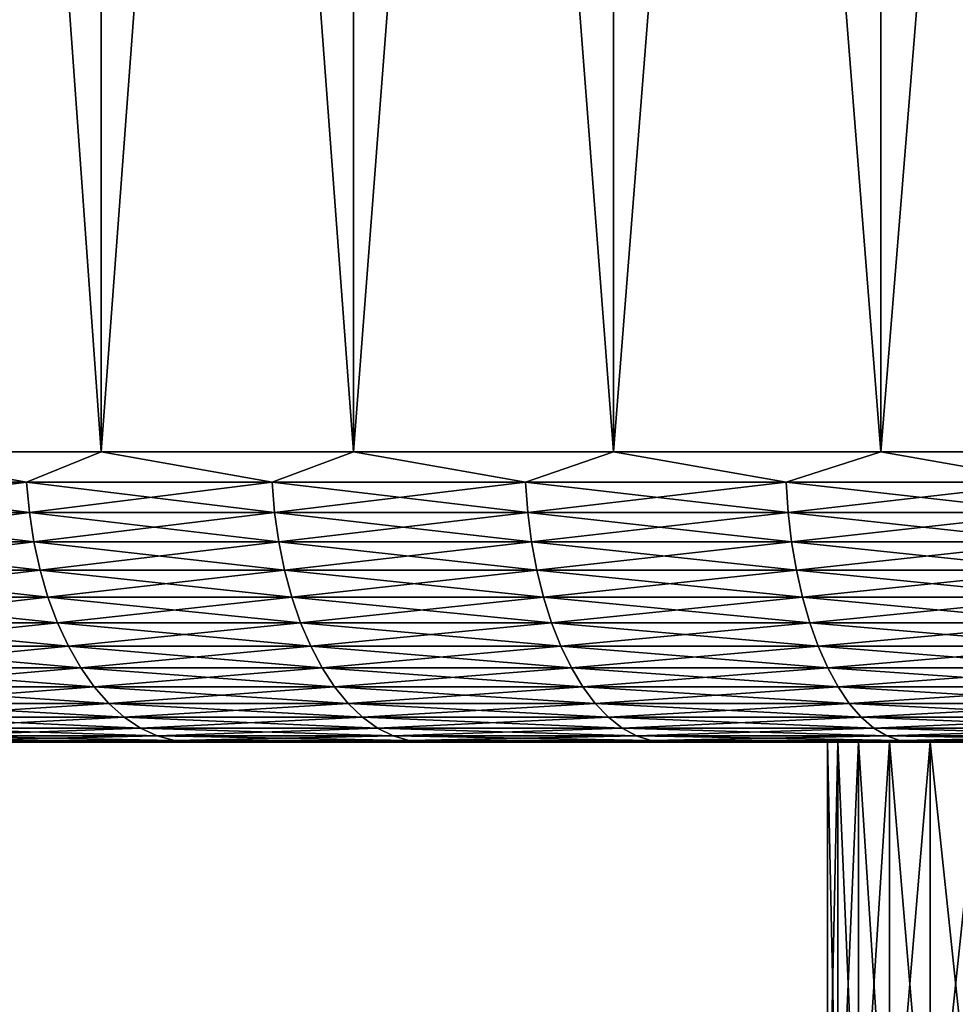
# Model space of a CAD drawing. Header units: metres. Extents: x -105 to 105, y -72 to 59.
# Tile 31 of 256: x -92.17 to -87.33, y 38.6 to 43.68. Entities that reach past the tile are written whole.
import ezdxf

# ---------------------------------------------------------------- set-up
doc = ezdxf.new("R2010")
doc.units = ezdxf.units.M
doc.layers.add('solid_509431_AD150_SW0001', color=7, linetype='CONTINUOUS')

msp = doc.modelspace()

# ---------------------------------------------------------------- linework, layer by layer
at = {"layer": 'solid_509431_AD150_SW0001'}
for points in [[(-93.006432, 41.450001, 23.995174), (-91.747314, 41.450001, 24.890308), (-93.006187, 58.950001, 23.995356)], [(-93.006424, 41.450001, -23.995184), (-93.00621, 58.950001, -23.99534), (-91.747566, 58.950001, -24.890137)], [(-93.006424, 41.450001, -23.995184), (-91.747566, 58.950001, -24.890137), (-91.747307, 41.450001, -24.890316)], [(-91.747314, 41.450001, 24.890308), (-91.747551, 58.950001, 24.89015), (-93.006187, 58.950001, 23.995356)], [(-91.747307, 41.450001, -24.890316), (-91.747566, 58.950001, -24.890137), (-90.443733, 58.950001, -25.719465)], [(-90.443787, 41.450001, 25.719437), (-90.443726, 58.950001, 25.719471), (-91.747551, 58.950001, 24.89015)], [(-91.747314, 41.450001, 24.890308), (-90.443787, 41.450001, 25.719437), (-91.747551, 58.950001, 24.89015)], [(-91.747307, 41.450001, -24.890316), (-90.443733, 58.950001, -25.719465), (-90.443779, 41.450001, -25.719444)], [(-90.443787, 41.450001, 25.719437), (-89.099304, 41.450001, 26.480362), (-90.443726, 58.950001, 25.719471)], [(-90.443779, 41.450001, -25.719444), (-90.443733, 58.950001, -25.719465), (-89.099136, 58.950001, -26.48045)], [(-90.443779, 41.450001, -25.719444), (-89.099136, 58.950001, -26.48045), (-89.099297, 41.450001, -26.480368)], [(-89.099304, 41.450001, 26.480362), (-89.099129, 58.950001, 26.480457), (-90.443726, 58.950001, 25.719471)], [(-89.099304, 41.450001, 26.480362), (-87.717438, 41.450001, 27.171066), (-89.099129, 58.950001, 26.480457)], [(-89.099297, 41.450001, -26.480368), (-89.099136, 58.950001, -26.48045), (-87.71769, 58.950001, -27.170946)], [(-89.099297, 41.450001, -26.480368), (-87.71769, 58.950001, -27.170946), (-87.717422, 41.450001, -27.171072)], [(-87.717438, 41.450001, 27.171066), (-87.717674, 58.950001, 27.17095), (-89.099129, 58.950001, 26.480457)], [(-87.717422, 41.450001, -27.171072), (-87.71769, 58.950001, -27.170946), (-86.301605, 58.950001, -27.789812)], [(-86.301842, 41.450001, 27.789717), (-86.301605, 58.950001, 27.789814), (-87.717674, 58.950001, 27.17095)], [(-87.717438, 41.450001, 27.171066), (-86.301842, 41.450001, 27.789717), (-87.717674, 58.950001, 27.17095)], [(-87.717422, 41.450001, -27.171072), (-86.301605, 58.950001, -27.789812), (-86.301826, 41.450001, -27.789722)], [(-92.133354, 41.293209, -24.616159), (-93.358147, 41.293209, -23.716774), (-93.006424, 41.450001, -23.995184)], [(-93.358147, 41.293209, 23.716774), (-92.133354, 41.293209, 24.616159), (-93.006432, 41.450001, 23.995174)], [(-92.133354, 41.293209, 24.616159), (-91.747314, 41.450001, 24.890308), (-93.006432, 41.450001, 23.995174)], [(-92.133354, 41.293209, -24.616159), (-93.006424, 41.450001, -23.995184), (-91.747307, 41.450001, -24.890316)], [(-90.864571, 41.293209, -25.452354), (-92.133354, 41.293209, -24.616159), (-91.747307, 41.450001, -24.890316)], [(-92.133354, 41.293209, 24.616159), (-90.864571, 41.293209, 25.452354), (-91.747314, 41.450001, 24.890308)], [(-90.864571, 41.293209, 25.452354), (-90.443787, 41.450001, 25.719437), (-91.747314, 41.450001, 24.890308)], [(-90.864571, 41.293209, -25.452354), (-91.747307, 41.450001, -24.890316), (-90.443779, 41.450001, -25.719444)], [(-89.555069, 41.293209, -26.223213), (-90.864571, 41.293209, -25.452354), (-90.443779, 41.450001, -25.719444)], [(-90.864571, 41.293209, 25.452354), (-89.555069, 41.293209, 26.223213), (-90.443787, 41.450001, 25.719437)], [(-89.555069, 41.293209, 26.223213), (-89.099304, 41.450001, 26.480362), (-90.443787, 41.450001, 25.719437)], [(-89.555069, 41.293209, -26.223213), (-90.443779, 41.450001, -25.719444), (-89.099297, 41.450001, -26.480368)], [(-88.208206, 41.293209, -26.92676), (-89.555069, 41.293209, -26.223213), (-89.099297, 41.450001, -26.480368)], [(-89.555069, 41.293209, 26.223213), (-88.208206, 41.293209, 26.92676), (-89.099304, 41.450001, 26.480362)], [(-88.208206, 41.293209, 26.92676), (-87.717438, 41.450001, 27.171066), (-89.099304, 41.450001, 26.480362)], [(-88.208206, 41.293209, -26.92676), (-89.099297, 41.450001, -26.480368), (-87.717422, 41.450001, -27.171072)], [(-86.827438, 41.293209, -27.561184), (-88.208206, 41.293209, -26.92676), (-87.717422, 41.450001, -27.171072)], [(-88.208206, 41.293209, 26.92676), (-86.827438, 41.293209, 27.561184), (-87.717438, 41.450001, 27.171066)], [(-86.827438, 41.293209, 27.561184), (-86.301842, 41.450001, 27.789717), (-87.717438, 41.450001, 27.171066)], [(-86.827438, 41.293209, -27.561184), (-87.717422, 41.450001, -27.171072), (-86.301826, 41.450001, -27.789722)], [(-93.343094, 41.137978, -23.697327), (-93.358147, 41.293209, -23.716774), (-92.133354, 41.293209, -24.616159)], [(-92.119301, 41.137978, 24.595972), (-92.133354, 41.293209, 24.616159), (-93.358147, 41.293209, 23.716774)], [(-92.119301, 41.137978, 24.595972), (-93.358147, 41.293209, 23.716774), (-93.343094, 41.137978, 23.697327)], [(-93.343094, 41.137978, -23.697327), (-92.133354, 41.293209, -24.616159), (-92.119301, 41.137978, -24.595972)], [(-92.119301, 41.137978, -24.595972), (-92.133354, 41.293209, -24.616159), (-90.864571, 41.293209, -25.452354)], [(-90.851563, 41.137978, 25.431482), (-90.864571, 41.293209, 25.452354), (-92.133354, 41.293209, 24.616159)], [(-90.851563, 41.137978, 25.431482), (-92.133354, 41.293209, 24.616159), (-92.119301, 41.137978, 24.595972)], [(-92.119301, 41.137978, -24.595972), (-90.864571, 41.293209, -25.452354), (-90.851563, 41.137978, -25.431482)], [(-90.851563, 41.137978, -25.431482), (-90.864571, 41.293209, -25.452354), (-89.555069, 41.293209, -26.223213)], [(-89.543137, 41.137978, 26.20171), (-89.555069, 41.293209, 26.223213), (-90.864571, 41.293209, 25.452354)], [(-89.543137, 41.137978, 26.20171), (-90.864571, 41.293209, 25.452354), (-90.851563, 41.137978, 25.431482)], [(-90.851563, 41.137978, -25.431482), (-89.555069, 41.293209, -26.223213), (-89.543137, 41.137978, -26.20171)], [(-89.543137, 41.137978, -26.20171), (-89.555069, 41.293209, -26.223213), (-88.208206, 41.293209, -26.92676)], [(-88.197372, 41.137978, 26.904678), (-88.208206, 41.293209, 26.92676), (-89.555069, 41.293209, 26.223213)], [(-88.197372, 41.137978, 26.904678), (-89.555069, 41.293209, 26.223213), (-89.543137, 41.137978, 26.20171)], [(-89.543137, 41.137978, -26.20171), (-88.208206, 41.293209, -26.92676), (-88.197372, 41.137978, -26.904678)], [(-88.197372, 41.137978, -26.904678), (-88.208206, 41.293209, -26.92676), (-86.827438, 41.293209, -27.561184)], [(-86.817734, 41.137978, 27.538582), (-86.827438, 41.293209, 27.561184), (-88.208206, 41.293209, 26.92676)], [(-86.817734, 41.137978, 27.538582), (-88.208206, 41.293209, 26.92676), (-88.197372, 41.137978, 26.904678)], [(-88.197372, 41.137978, -26.904678), (-86.827438, 41.293209, -27.561184), (-86.817734, 41.137978, -27.538582)], [(-93.343094, 41.137978, -23.697327), (-92.119301, 41.137978, -24.595972), (-93.318184, 40.986176, -23.66514)], [(-93.343094, 41.137978, 23.697327), (-93.318184, 40.986176, 23.66514), (-92.096054, 40.986176, 24.562567)], [(-92.119301, 41.137978, 24.595972), (-93.343094, 41.137978, 23.697327), (-92.096054, 40.986176, 24.562567)], [(-92.119301, 41.137978, -24.595972), (-92.096054, 40.986176, -24.562567), (-93.318184, 40.986176, -23.66514)], [(-92.119301, 41.137978, -24.595972), (-90.851563, 41.137978, -25.431482), (-92.096054, 40.986176, -24.562567)], [(-92.119301, 41.137978, 24.595972), (-92.096054, 40.986176, 24.562567), (-90.830032, 40.986176, 25.396942)], [(-90.851563, 41.137978, 25.431482), (-92.119301, 41.137978, 24.595972), (-90.830032, 40.986176, 25.396942)], [(-90.851563, 41.137978, -25.431482), (-90.830032, 40.986176, -25.396942), (-92.096054, 40.986176, -24.562567)], [(-90.851563, 41.137978, -25.431482), (-89.543137, 41.137978, -26.20171), (-90.830032, 40.986176, -25.396942)], [(-90.851563, 41.137978, 25.431482), (-90.830032, 40.986176, 25.396942), (-89.523384, 40.986176, 26.166122)], [(-89.543137, 41.137978, 26.20171), (-90.851563, 41.137978, 25.431482), (-89.523384, 40.986176, 26.166122)], [(-89.543137, 41.137978, -26.20171), (-89.523384, 40.986176, -26.166122), (-90.830032, 40.986176, -25.396942)], [(-89.543137, 41.137978, -26.20171), (-88.197372, 41.137978, -26.904678), (-89.523384, 40.986176, -26.166122)], [(-89.543137, 41.137978, 26.20171), (-89.523384, 40.986176, 26.166122), (-88.179451, 40.986176, 26.868137)], [(-88.197372, 41.137978, 26.904678), (-89.543137, 41.137978, 26.20171), (-88.179451, 40.986176, 26.868137)], [(-88.197372, 41.137978, -26.904678), (-88.179451, 40.986176, -26.868137), (-89.523384, 40.986176, -26.166122)], [(-88.197372, 41.137978, -26.904678), (-86.817734, 41.137978, -27.538582), (-88.179451, 40.986176, -26.868137)], [(-88.197372, 41.137978, 26.904678), (-88.179451, 40.986176, 26.868137), (-86.801689, 40.986176, 27.501179)], [(-86.817734, 41.137978, 27.538582), (-88.197372, 41.137978, 26.904678), (-86.801689, 40.986176, 27.501179)], [(-86.817734, 41.137978, -27.538582), (-86.801689, 40.986176, -27.501179), (-88.179451, 40.986176, -26.868137)], [(-93.318184, 40.986176, -23.66514), (-92.096054, 40.986176, -24.562567), (-93.283684, 40.839466, -23.620571)], [(-93.318184, 40.986176, 23.66514), (-93.283684, 40.839466, 23.620571), (-92.06385, 40.839466, 24.516308)], [(-92.096054, 40.986176, 24.562567), (-93.318184, 40.986176, 23.66514), (-92.06385, 40.839466, 24.516308)], [(-92.096054, 40.986176, -24.562567), (-92.06385, 40.839466, -24.516308), (-93.283684, 40.839466, -23.620571)], [(-92.096054, 40.986176, -24.562567), (-90.830032, 40.986176, -25.396942), (-92.06385, 40.839466, -24.516308)], [(-92.096054, 40.986176, 24.562567), (-92.06385, 40.839466, 24.516308), (-90.800224, 40.839466, 25.349112)], [(-90.830032, 40.986176, 25.396942), (-92.096054, 40.986176, 24.562567), (-90.800224, 40.839466, 25.349112)], [(-90.830032, 40.986176, -25.396942), (-90.800224, 40.839466, -25.349112), (-92.06385, 40.839466, -24.516308)], [(-90.830032, 40.986176, -25.396942), (-89.523384, 40.986176, -26.166122), (-90.800224, 40.839466, -25.349112)], [(-90.830032, 40.986176, 25.396942), (-90.800224, 40.839466, 25.349112), (-89.496033, 40.839466, 26.116844)], [(-89.523384, 40.986176, 26.166122), (-90.830032, 40.986176, 25.396942), (-89.496033, 40.839466, 26.116844)], [(-89.523384, 40.986176, -26.166122), (-89.496033, 40.839466, -26.116844), (-90.800224, 40.839466, -25.349112)], [(-89.523384, 40.986176, -26.166122), (-88.179451, 40.986176, -26.868137), (-89.496033, 40.839466, -26.116844)], [(-89.523384, 40.986176, 26.166122), (-89.496033, 40.839466, 26.116844), (-88.154633, 40.839466, 26.817535)], [(-88.179451, 40.986176, 26.868137), (-89.523384, 40.986176, 26.166122), (-88.154633, 40.839466, 26.817535)], [(-88.179451, 40.986176, -26.868137), (-88.154633, 40.839466, -26.817535), (-89.496033, 40.839466, -26.116844)], [(-88.179451, 40.986176, -26.868137), (-86.801689, 40.986176, -27.501179), (-88.154633, 40.839466, -26.817535)], [(-88.179451, 40.986176, 26.868137), (-88.154633, 40.839466, 26.817535), (-86.779457, 40.839466, 27.449387)], [(-86.801689, 40.986176, 27.501179), (-88.179451, 40.986176, 26.868137), (-86.779457, 40.839466, 27.449387)], [(-86.801689, 40.986176, -27.501179), (-86.779457, 40.839466, -27.449387), (-88.154633, 40.839466, -26.817535)], [(-93.283684, 40.839466, -23.620571), (-92.06385, 40.839466, -24.516308), (-93.239975, 40.699455, -23.564108)], [(-93.283684, 40.839466, 23.620571), (-93.239975, 40.699455, 23.564108), (-92.023064, 40.699455, 24.457703)], [(-92.06385, 40.839466, 24.516308), (-93.283684, 40.839466, 23.620571), (-92.023064, 40.699455, 24.457703)], [(-92.06385, 40.839466, -24.516308), (-92.023064, 40.699455, -24.457703), (-93.239975, 40.699455, -23.564108)], [(-92.06385, 40.839466, -24.516308), (-90.800224, 40.839466, -25.349112), (-92.023064, 40.699455, -24.457703)], [(-92.06385, 40.839466, 24.516308), (-92.023064, 40.699455, 24.457703), (-90.762451, 40.699455, 25.288515)], [(-90.800224, 40.839466, 25.349112), (-92.06385, 40.839466, 24.516308), (-90.762451, 40.699455, 25.288515)], [(-90.800224, 40.839466, -25.349112), (-90.762451, 40.699455, -25.288515), (-92.023064, 40.699455, -24.457703)], [(-90.800224, 40.839466, -25.349112), (-89.496033, 40.839466, -26.116844), (-90.762451, 40.699455, -25.288515)], [(-90.800224, 40.839466, 25.349112), (-90.762451, 40.699455, 25.288515), (-89.46138, 40.699455, 26.054413)], [(-89.496033, 40.839466, 26.116844), (-90.800224, 40.839466, 25.349112), (-89.46138, 40.699455, 26.054413)], [(-89.496033, 40.839466, -26.116844), (-89.46138, 40.699455, -26.054413), (-90.762451, 40.699455, -25.288515)], [(-89.496033, 40.839466, -26.116844), (-88.154633, 40.839466, -26.817535), (-89.46138, 40.699455, -26.054413)], [(-89.496033, 40.839466, 26.116844), (-89.46138, 40.699455, 26.054413), (-88.123184, 40.699455, 26.753429)], [(-88.154633, 40.839466, 26.817535), (-89.496033, 40.839466, 26.116844), (-88.123184, 40.699455, 26.753429)], [(-88.154633, 40.839466, -26.817535), (-88.123184, 40.699455, -26.753429), (-89.46138, 40.699455, -26.054413)], [(-88.154633, 40.839466, -26.817535), (-86.779457, 40.839466, -27.449387), (-88.123184, 40.699455, -26.753429)], [(-88.154633, 40.839466, 26.817535), (-88.123184, 40.699455, 26.753429), (-86.751305, 40.699455, 27.38377)], [(-86.779457, 40.839466, 27.449387), (-88.154633, 40.839466, 26.817535), (-86.751305, 40.699455, 27.38377)], [(-86.779457, 40.839466, -27.449387), (-86.751305, 40.699455, -27.38377), (-88.123184, 40.699455, -26.753429)], [(-93.239975, 40.699455, -23.564108), (-92.023064, 40.699455, -24.457703), (-93.187546, 40.567688, -23.49637)], [(-93.239975, 40.699455, 23.564108), (-93.187546, 40.567688, 23.49637), (-91.974129, 40.567688, 24.387396)], [(-92.023064, 40.699455, 24.457703), (-93.239975, 40.699455, 23.564108), (-91.974129, 40.567688, 24.387396)], [(-92.023064, 40.699455, -24.457703), (-91.974129, 40.567688, -24.387396), (-93.187546, 40.567688, -23.49637)], [(-92.023064, 40.699455, -24.457703), (-90.762451, 40.699455, -25.288515), (-91.974129, 40.567688, -24.387396)], [(-92.023064, 40.699455, 24.457703), (-91.974129, 40.567688, 24.387396), (-90.71714, 40.567688, 25.21582)], [(-90.762451, 40.699455, 25.288515), (-92.023064, 40.699455, 24.457703), (-90.71714, 40.567688, 25.21582)], [(-90.762451, 40.699455, -25.288515), (-90.71714, 40.567688, -25.21582), (-91.974129, 40.567688, -24.387396)], [(-90.762451, 40.699455, -25.288515), (-89.46138, 40.699455, -26.054413), (-90.71714, 40.567688, -25.21582)], [(-90.762451, 40.699455, 25.288515), (-90.71714, 40.567688, 25.21582), (-89.419807, 40.567688, 25.979517)], [(-89.46138, 40.699455, 26.054413), (-90.762451, 40.699455, 25.288515), (-89.419807, 40.567688, 25.979517)], [(-89.46138, 40.699455, -26.054413), (-89.419807, 40.567688, -25.979517), (-90.71714, 40.567688, -25.21582)], [(-89.46138, 40.699455, -26.054413), (-88.123184, 40.699455, -26.753429), (-89.419807, 40.567688, -25.979517)], [(-89.46138, 40.699455, 26.054413), (-89.419807, 40.567688, 25.979517), (-88.085457, 40.567688, 26.676523)], [(-88.123184, 40.699455, 26.753429), (-89.46138, 40.699455, 26.054413), (-88.085457, 40.567688, 26.676523)], [(-88.123184, 40.699455, -26.753429), (-88.085457, 40.567688, -26.676523), (-89.419807, 40.567688, -25.979517)], [(-88.123184, 40.699455, -26.753429), (-86.751305, 40.699455, -27.38377), (-88.085457, 40.567688, -26.676523)], [(-88.123184, 40.699455, 26.753429), (-88.085457, 40.567688, 26.676523), (-86.717522, 40.567688, 27.305052)], [(-86.751305, 40.699455, 27.38377), (-88.123184, 40.699455, 26.753429), (-86.717522, 40.567688, 27.305052)], [(-86.751305, 40.699455, -27.38377), (-86.717522, 40.567688, -27.305052), (-88.085457, 40.567688, -26.676523)], [(-93.187546, 40.567688, -23.49637), (-91.974129, 40.567688, -24.387396), (-93.126961, 40.445602, -23.4181)], [(-93.187546, 40.567688, 23.49637), (-93.126961, 40.445602, 23.4181), (-91.917587, 40.445602, 24.30616)], [(-91.974129, 40.567688, 24.387396), (-93.187546, 40.567688, 23.49637), (-91.917587, 40.445602, 24.30616)], [(-91.974129, 40.567688, -24.387396), (-91.917587, 40.445602, -24.30616), (-93.126961, 40.445602, -23.4181)], [(-91.974129, 40.567688, -24.387396), (-90.71714, 40.567688, -25.21582), (-91.917587, 40.445602, -24.30616)], [(-91.974129, 40.567688, 24.387396), (-91.917587, 40.445602, 24.30616), (-90.664787, 40.445602, 25.131824)], [(-90.71714, 40.567688, 25.21582), (-91.974129, 40.567688, 24.387396), (-90.664787, 40.445602, 25.131824)], [(-90.71714, 40.567688, -25.21582), (-90.664787, 40.445602, -25.131824), (-91.917587, 40.445602, -24.30616)], [(-90.71714, 40.567688, -25.21582), (-89.419807, 40.567688, -25.979517), (-90.664787, 40.445602, -25.131824)], [(-90.71714, 40.567688, 25.21582), (-90.664787, 40.445602, 25.131824), (-89.371773, 40.445602, 25.892977)], [(-89.419807, 40.567688, 25.979517), (-90.71714, 40.567688, 25.21582), (-89.371773, 40.445602, 25.892977)], [(-89.419807, 40.567688, -25.979517), (-89.371773, 40.445602, -25.892977), (-90.664787, 40.445602, -25.131824)], [(-89.419807, 40.567688, -25.979517), (-88.085457, 40.567688, -26.676523), (-89.371773, 40.445602, -25.892977)], [(-89.419807, 40.567688, 25.979517), (-89.371773, 40.445602, 25.892977), (-88.04187, 40.445602, 26.587662)], [(-88.085457, 40.567688, 26.676523), (-89.419807, 40.567688, 25.979517), (-88.04187, 40.445602, 26.587662)], [(-88.085457, 40.567688, -26.676523), (-88.04187, 40.445602, -26.587662), (-89.371773, 40.445602, -25.892977)], [(-88.085457, 40.567688, -26.676523), (-86.717522, 40.567688, -27.305052), (-88.04187, 40.445602, -26.587662)], [(-88.085457, 40.567688, 26.676523), (-88.04187, 40.445602, 26.587662), (-86.67849, 40.445602, 27.214096)], [(-86.717522, 40.567688, 27.305052), (-88.085457, 40.567688, 26.676523), (-86.67849, 40.445602, 27.214096)], [(-86.717522, 40.567688, -27.305052), (-86.67849, 40.445602, -27.214096), (-88.04187, 40.445602, -26.587662)], [(-93.126961, 40.445602, -23.4181), (-91.917587, 40.445602, -24.30616), (-93.058891, 40.334549, -23.33016)], [(-93.126961, 40.445602, 23.4181), (-93.058891, 40.334549, 23.33016), (-91.854057, 40.334549, 24.214884)], [(-91.917587, 40.445602, 24.30616), (-93.126961, 40.445602, 23.4181), (-91.854057, 40.334549, 24.214884)], [(-91.917587, 40.445602, -24.30616), (-91.854057, 40.334549, -24.214884), (-93.058891, 40.334549, -23.33016)], [(-91.917587, 40.445602, -24.30616), (-90.664787, 40.445602, -25.131824), (-91.854057, 40.334549, -24.214884)], [(-91.917587, 40.445602, 24.30616), (-91.854057, 40.334549, 24.214884), (-90.605965, 40.334549, 25.037449)], [(-90.664787, 40.445602, 25.131824), (-91.917587, 40.445602, 24.30616), (-90.605965, 40.334549, 25.037449)], [(-90.664787, 40.445602, -25.131824), (-90.605965, 40.334549, -25.037449), (-91.854057, 40.334549, -24.214884)], [(-90.664787, 40.445602, -25.131824), (-89.371773, 40.445602, -25.892977), (-90.605965, 40.334549, -25.037449)], [(-90.664787, 40.445602, 25.131824), (-90.605965, 40.334549, 25.037449), (-89.317802, 40.334549, 25.795742)], [(-89.371773, 40.445602, 25.892977), (-90.664787, 40.445602, 25.131824), (-89.317802, 40.334549, 25.795742)], [(-89.371773, 40.445602, -25.892977), (-89.317802, 40.334549, -25.795742), (-90.605965, 40.334549, -25.037449)], [(-89.371773, 40.445602, -25.892977), (-88.04187, 40.445602, -26.587662), (-89.317802, 40.334549, -25.795742)], [(-89.371773, 40.445602, 25.892977), (-89.317802, 40.334549, 25.795742), (-87.992897, 40.334549, 26.487818)], [(-88.04187, 40.445602, 26.587662), (-89.371773, 40.445602, 25.892977), (-87.992897, 40.334549, 26.487818)], [(-88.04187, 40.445602, -26.587662), (-87.992897, 40.334549, -26.487818), (-89.317802, 40.334549, -25.795742)], [(-88.04187, 40.445602, -26.587662), (-86.67849, 40.445602, -27.214096), (-87.992897, 40.334549, -26.487818)], [(-88.04187, 40.445602, 26.587662), (-87.992897, 40.334549, 26.487818), (-86.634636, 40.334549, 27.1119)], [(-86.67849, 40.445602, 27.214096), (-88.04187, 40.445602, 26.587662), (-86.634636, 40.334549, 27.1119)], [(-86.67849, 40.445602, -27.214096), (-86.634636, 40.334549, -27.1119), (-87.992897, 40.334549, -26.487818)], [(-93.058891, 40.334549, -23.33016), (-91.854057, 40.334549, -24.214884), (-92.984077, 40.235737, -23.233513)], [(-93.058891, 40.334549, 23.33016), (-92.984077, 40.235737, 23.233513), (-91.784241, 40.235737, 24.114573)], [(-91.854057, 40.334549, 24.214884), (-93.058891, 40.334549, 23.33016), (-91.784241, 40.235737, 24.114573)], [(-91.854057, 40.334549, -24.214884), (-91.784241, 40.235737, -24.114573), (-92.984077, 40.235737, -23.233513)], [(-91.854057, 40.334549, -24.214884), (-90.605965, 40.334549, -25.037449), (-91.784241, 40.235737, -24.114573)], [(-91.854057, 40.334549, 24.214884), (-91.784241, 40.235737, 24.114573), (-90.541313, 40.235737, 24.933729)], [(-90.605965, 40.334549, 25.037449), (-91.854057, 40.334549, 24.214884), (-90.541313, 40.235737, 24.933729)], [(-90.605965, 40.334549, -25.037449), (-90.541313, 40.235737, -24.933729), (-91.784241, 40.235737, -24.114573)], [(-90.605965, 40.334549, -25.037449), (-89.317802, 40.334549, -25.795742), (-90.541313, 40.235737, -24.933729)], [(-90.605965, 40.334549, 25.037449), (-90.541313, 40.235737, 24.933729), (-89.258492, 40.235737, 25.688881)], [(-89.317802, 40.334549, 25.795742), (-90.605965, 40.334549, 25.037449), (-89.258492, 40.235737, 25.688881)], [(-89.317802, 40.334549, -25.795742), (-89.258492, 40.235737, -25.688881), (-90.541313, 40.235737, -24.933729)], [(-89.317802, 40.334549, -25.795742), (-87.992897, 40.334549, -26.487818), (-89.258492, 40.235737, -25.688881)], [(-89.317802, 40.334549, 25.795742), (-89.258492, 40.235737, 25.688881), (-87.939072, 40.235737, 26.37809)], [(-87.992897, 40.334549, 26.487818), (-89.317802, 40.334549, 25.795742), (-87.939072, 40.235737, 26.37809)], [(-87.992897, 40.334549, -26.487818), (-87.939072, 40.235737, -26.37809), (-89.258492, 40.235737, -25.688881)], [(-87.992897, 40.334549, -26.487818), (-86.634636, 40.334549, -27.1119), (-87.939072, 40.235737, -26.37809)], [(-87.992897, 40.334549, 26.487818), (-87.939072, 40.235737, 26.37809), (-86.586433, 40.235737, 26.999588)], [(-86.634636, 40.334549, 27.1119), (-87.992897, 40.334549, 26.487818), (-86.586433, 40.235737, 26.999588)], [(-86.634636, 40.334549, -27.1119), (-86.586433, 40.235737, -26.999588), (-87.939072, 40.235737, -26.37809)], [(-92.984077, 40.235737, -23.233513), (-91.784241, 40.235737, -24.114573), (-92.903351, 40.150257, -23.129221)], [(-92.984077, 40.235737, 23.233513), (-92.903351, 40.150257, 23.129221), (-91.708893, 40.150257, 24.006325)], [(-91.784241, 40.235737, 24.114573), (-92.984077, 40.235737, 23.233513), (-91.708893, 40.150257, 24.006325)], [(-91.784241, 40.235737, -24.114573), (-91.708893, 40.150257, -24.006325), (-92.903351, 40.150257, -23.129221)], [(-91.784241, 40.235737, -24.114573), (-90.541313, 40.235737, -24.933729), (-91.708893, 40.150257, -24.006325)], [(-91.784241, 40.235737, 24.114573), (-91.708893, 40.150257, 24.006325), (-90.47155, 40.150257, 24.821806)], [(-90.541313, 40.235737, 24.933729), (-91.784241, 40.235737, 24.114573), (-90.47155, 40.150257, 24.821806)], [(-90.541313, 40.235737, -24.933729), (-90.47155, 40.150257, -24.821806), (-91.708893, 40.150257, -24.006325)], [(-90.541313, 40.235737, -24.933729), (-89.258492, 40.235737, -25.688881), (-90.47155, 40.150257, -24.821806)], [(-90.541313, 40.235737, 24.933729), (-90.47155, 40.150257, 24.821806), (-89.194489, 40.150257, 25.573568)], [(-89.258492, 40.235737, 25.688881), (-90.541313, 40.235737, 24.933729), (-89.194489, 40.150257, 25.573568)], [(-89.258492, 40.235737, -25.688881), (-89.194489, 40.150257, -25.573568), (-90.47155, 40.150257, -24.821806)], [(-89.258492, 40.235737, -25.688881), (-87.939072, 40.235737, -26.37809), (-89.194489, 40.150257, -25.573568)], [(-89.258492, 40.235737, 25.688881), (-89.194489, 40.150257, 25.573568), (-87.880989, 40.150257, 26.259684)], [(-87.939072, 40.235737, 26.37809), (-89.258492, 40.235737, 25.688881), (-87.880989, 40.150257, 26.259684)], [(-87.939072, 40.235737, -26.37809), (-87.880989, 40.150257, -26.259684), (-89.194489, 40.150257, -25.573568)], [(-87.939072, 40.235737, -26.37809), (-86.586433, 40.235737, -26.999588), (-87.880989, 40.150257, -26.259684)], [(-87.939072, 40.235737, 26.37809), (-87.880989, 40.150257, 26.259684), (-86.534424, 40.150257, 26.878391)], [(-86.586433, 40.235737, 26.999588), (-87.939072, 40.235737, 26.37809), (-86.534424, 40.150257, 26.878391)], [(-86.586433, 40.235737, -26.999588), (-86.534424, 40.150257, -26.878391), (-87.880989, 40.150257, -26.259684)], [(-92.903351, 40.150257, -23.129221), (-91.708893, 40.150257, -24.006325), (-92.817589, 40.079044, -23.018429)], [(-92.903351, 40.150257, 23.129221), (-92.817589, 40.079044, 23.018429), (-91.62886, 40.079044, 23.891333)], [(-91.708893, 40.150257, 24.006325), (-92.903351, 40.150257, 23.129221), (-91.62886, 40.079044, 23.891333)], [(-91.708893, 40.150257, -24.006325), (-91.62886, 40.079044, -23.891333), (-92.817589, 40.079044, -23.018429)], [(-91.708893, 40.150257, -24.006325), (-90.47155, 40.150257, -24.821806), (-91.62886, 40.079044, -23.891333)], [(-91.708893, 40.150257, 24.006325), (-91.62886, 40.079044, 23.891333), (-90.397438, 40.079044, 24.702906)], [(-90.47155, 40.150257, 24.821806), (-91.708893, 40.150257, 24.006325), (-90.397438, 40.079044, 24.702906)], [(-90.47155, 40.150257, -24.821806), (-90.397438, 40.079044, -24.702906), (-91.62886, 40.079044, -23.891333)], [(-90.47155, 40.150257, -24.821806), (-89.194489, 40.150257, -25.573568), (-90.397438, 40.079044, -24.702906)], [(-90.47155, 40.150257, 24.821806), (-90.397438, 40.079044, 24.702906), (-89.126495, 40.079044, 25.451067)], [(-89.194489, 40.150257, 25.573568), (-90.47155, 40.150257, 24.821806), (-89.126495, 40.079044, 25.451067)], [(-89.194489, 40.150257, -25.573568), (-89.126495, 40.079044, -25.451067), (-90.397438, 40.079044, -24.702906)], [(-89.194489, 40.150257, -25.573568), (-87.880989, 40.150257, -26.259684), (-89.126495, 40.079044, -25.451067)], [(-89.194489, 40.150257, 25.573568), (-89.126495, 40.079044, 25.451067), (-87.81929, 40.079044, 26.133896)], [(-87.880989, 40.150257, 26.259684), (-89.194489, 40.150257, 25.573568), (-87.81929, 40.079044, 26.133896)], [(-87.880989, 40.150257, -26.259684), (-87.81929, 40.079044, -26.133896), (-89.126495, 40.079044, -25.451067)], [(-87.880989, 40.150257, -26.259684), (-86.534424, 40.150257, -26.878391), (-87.81929, 40.079044, -26.133896)], [(-87.880989, 40.150257, 26.259684), (-87.81929, 40.079044, 26.133896), (-86.479172, 40.079044, 26.74964)], [(-86.534424, 40.150257, 26.878391), (-87.880989, 40.150257, 26.259684), (-86.479172, 40.079044, 26.74964)], [(-86.534424, 40.150257, -26.878391), (-86.479172, 40.079044, -26.74964), (-87.81929, 40.079044, -26.133896)], [(-92.817589, 40.079044, -23.018429), (-91.62886, 40.079044, -23.891333), (-92.727737, 40.022881, -22.902353)], [(-92.817589, 40.079044, 23.018429), (-92.727737, 40.022881, 22.902353), (-91.545006, 40.022881, 23.770853)], [(-91.62886, 40.079044, 23.891333), (-92.817589, 40.079044, 23.018429), (-91.545006, 40.022881, 23.770853)], [(-91.62886, 40.079044, -23.891333), (-91.545006, 40.022881, -23.770853), (-92.727737, 40.022881, -22.902353)], [(-91.62886, 40.079044, -23.891333), (-90.397438, 40.079044, -24.702906), (-91.545006, 40.022881, -23.770853)], [(-91.62886, 40.079044, 23.891333), (-91.545006, 40.022881, 23.770853), (-90.319794, 40.022881, 24.578335)], [(-90.397438, 40.079044, 24.702906), (-91.62886, 40.079044, 23.891333), (-90.319794, 40.022881, 24.578335)], [(-90.397438, 40.079044, -24.702906), (-90.319794, 40.022881, -24.578335), (-91.545006, 40.022881, -23.770853)], [(-90.397438, 40.079044, -24.702906), (-89.126495, 40.079044, -25.451067), (-90.319794, 40.022881, -24.578335)], [(-90.397438, 40.079044, 24.702906), (-90.319794, 40.022881, 24.578335), (-89.05526, 40.022881, 25.322723)], [(-89.126495, 40.079044, 25.451067), (-90.397438, 40.079044, 24.702906), (-89.05526, 40.022881, 25.322723)], [(-89.126495, 40.079044, -25.451067), (-89.05526, 40.022881, -25.322723), (-90.319794, 40.022881, -24.578335)], [(-89.126495, 40.079044, -25.451067), (-87.81929, 40.079044, -26.133896), (-89.05526, 40.022881, -25.322723)], [(-89.126495, 40.079044, 25.451067), (-89.05526, 40.022881, 25.322723), (-87.754646, 40.022881, 26.00211)], [(-87.81929, 40.079044, 26.133896), (-89.126495, 40.079044, 25.451067), (-87.754646, 40.022881, 26.00211)], [(-87.81929, 40.079044, -26.133896), (-87.754646, 40.022881, -26.00211), (-89.05526, 40.022881, -25.322723)], [(-87.81929, 40.079044, -26.133896), (-86.479172, 40.079044, -26.74964), (-87.754646, 40.022881, -26.00211)], [(-87.81929, 40.079044, 26.133896), (-87.754646, 40.022881, 26.00211), (-86.421288, 40.022881, 26.614748)], [(-86.479172, 40.079044, 26.74964), (-87.81929, 40.079044, 26.133896), (-86.421288, 40.022881, 26.614748)], [(-86.479172, 40.079044, -26.74964), (-86.421288, 40.022881, -26.614748), (-87.754646, 40.022881, -26.00211)], [(-92.727737, 40.022881, -22.902353), (-91.545006, 40.022881, -23.770853), (-92.634789, 39.982388, -22.782269)], [(-92.727737, 40.022881, 22.902353), (-92.634789, 39.982388, 22.782269), (-91.458252, 39.982388, 23.646214)], [(-91.545006, 40.022881, 23.770853), (-92.727737, 40.022881, 22.902353), (-91.458252, 39.982388, 23.646214)], [(-91.545006, 40.022881, -23.770853), (-91.458252, 39.982388, -23.646214), (-92.634789, 39.982388, -22.782269)], [(-91.545006, 40.022881, -23.770853), (-90.319794, 40.022881, -24.578335), (-91.458252, 39.982388, -23.646214)], [(-91.545006, 40.022881, 23.770853), (-91.458252, 39.982388, 23.646214), (-90.239464, 39.982388, 24.449461)], [(-90.319794, 40.022881, 24.578335), (-91.545006, 40.022881, 23.770853), (-90.239464, 39.982388, 24.449461)], [(-90.319794, 40.022881, -24.578335), (-90.239464, 39.982388, -24.449461), (-91.458252, 39.982388, -23.646214)], [(-90.319794, 40.022881, -24.578335), (-89.05526, 40.022881, -25.322723), (-90.239464, 39.982388, -24.449461)], [(-90.319794, 40.022881, 24.578335), (-90.239464, 39.982388, 24.449461), (-88.98156, 39.982388, 25.189947)], [(-89.05526, 40.022881, 25.322723), (-90.319794, 40.022881, 24.578335), (-88.98156, 39.982388, 25.189947)], [(-89.05526, 40.022881, -25.322723), (-88.98156, 39.982388, -25.189947), (-90.239464, 39.982388, -24.449461)], [(-89.05526, 40.022881, -25.322723), (-87.754646, 40.022881, -26.00211), (-88.98156, 39.982388, -25.189947)], [(-89.05526, 40.022881, 25.322723), (-88.98156, 39.982388, 25.189947), (-87.687767, 39.982388, 25.86577)], [(-87.754646, 40.022881, 26.00211), (-89.05526, 40.022881, 25.322723), (-87.687767, 39.982388, 25.86577)], [(-87.754646, 40.022881, -26.00211), (-87.687767, 39.982388, -25.86577), (-88.98156, 39.982388, -25.189947)], [(-87.754646, 40.022881, -26.00211), (-86.421288, 40.022881, -26.614748), (-87.687767, 39.982388, -25.86577)], [(-87.754646, 40.022881, 26.00211), (-87.687767, 39.982388, 25.86577), (-86.361404, 39.982388, 26.475197)], [(-86.421288, 40.022881, 26.614748), (-87.754646, 40.022881, 26.00211), (-86.361404, 39.982388, 26.475197)], [(-86.421288, 40.022881, -26.614748), (-86.361404, 39.982388, -26.475197), (-87.687767, 39.982388, -25.86577)], [(-87.939926, 39.950001, 1.248314), (-103.46312, 39.950001, 1.449406), (-103.499947, 39.950001)], [(-87.993324, 39.950001, -0.416656), (-103.499947, 39.950001), (-103.496231, 39.950001, -0.464052)], [(-87.993324, 39.950001, 0.416656), (-87.939926, 39.950001, 1.248314), (-103.499947, 39.950001)], [(-87.993324, 39.950001, -0.416656), (-87.993324, 39.950001, 0.416656), (-103.499947, 39.950001)], [(-87.993324, 39.950001, -0.416656), (-103.496231, 39.950001, -0.464052), (-103.482727, 39.950001, -0.992897)], [(-87.939926, 39.950001, -1.248314), (-103.482727, 39.950001, -0.992897), (-103.454735, 39.950001, -1.605157)], [(-87.939926, 39.950001, -1.248314), (-87.993324, 39.950001, -0.416656), (-103.482727, 39.950001, -0.992897)], [(-87.674057, 39.950001, 2.892786), (-103.352341, 39.950001, 2.897394), (-103.46312, 39.950001, 1.449406)], [(-87.833366, 39.950001, 2.074786), (-87.674057, 39.950001, 2.892786), (-103.46312, 39.950001, 1.449406)], [(-87.939926, 39.950001, 1.248314), (-87.833366, 39.950001, 2.074786), (-103.46312, 39.950001, 1.449406)], [(-87.833366, 39.950001, -2.074786), (-103.454735, 39.950001, -1.605157), (-103.40567, 39.950001, -2.317709)], [(-87.833366, 39.950001, -2.074786), (-87.939926, 39.950001, -1.248314), (-103.454735, 39.950001, -1.605157)], [(-87.674057, 39.950001, -2.892786), (-103.40567, 39.950001, -2.317709), (-103.325081, 39.950001, -3.152179)], [(-87.674057, 39.950001, -2.892786), (-87.833366, 39.950001, -2.074786), (-103.40567, 39.950001, -2.317709)], [(-87.462685, 39.950001, 3.69885), (-103.167938, 39.950001, 4.337884), (-103.352341, 39.950001, 2.897394)], [(-87.674057, 39.950001, 2.892786), (-87.462685, 39.950001, 3.69885), (-103.352341, 39.950001, 2.897394)], [(-87.462685, 39.950001, -3.69885), (-103.325081, 39.950001, -3.152179), (-103.198433, 39.950001, -4.135861)], [(-87.462685, 39.950001, -3.69885), (-87.674057, 39.950001, -2.892786), (-103.325081, 39.950001, -3.152179)], [(-87.200089, 39.950001, -4.489755), (-103.198433, 39.950001, -4.135861), (-103.000809, 39.950001, -5.310671)], [(-87.200089, 39.950001, -4.489755), (-87.462685, 39.950001, -3.69885), (-103.198433, 39.950001, -4.135861)], [(-86.887367, 39.950001, 5.262179), (-102.910378, 39.950001, 5.767214), (-103.167938, 39.950001, 4.337884)], [(-87.200089, 39.950001, 4.489755), (-86.887367, 39.950001, 5.262179), (-103.167938, 39.950001, 4.337884)], [(-87.462685, 39.950001, 3.69885), (-87.200089, 39.950001, 4.489755), (-103.167938, 39.950001, 4.337884)], [(-86.525787, 39.950001, -6.013), (-103.000809, 39.950001, -5.310671), (-102.705788, 39.950001, -6.680438)], [(-86.887367, 39.950001, -5.262179), (-87.200089, 39.950001, -4.489755), (-103.000809, 39.950001, -5.310671)], [(-86.525787, 39.950001, -6.013), (-86.887367, 39.950001, -5.262179), (-103.000809, 39.950001, -5.310671)], [(-86.116852, 39.950001, 6.739104), (-102.58036, 39.950001, 7.181487), (-102.910378, 39.950001, 5.767214)], [(-86.525787, 39.950001, 6.013), (-86.116852, 39.950001, 6.739104), (-102.910378, 39.950001, 5.767214)], [(-86.887367, 39.950001, 5.262179), (-86.525787, 39.950001, 6.013), (-102.910378, 39.950001, 5.767214)], [(-86.116852, 39.950001, -6.739104), (-102.705788, 39.950001, -6.680438), (-102.328484, 39.950001, -8.087276)], [(-86.116852, 39.950001, -6.739104), (-86.525787, 39.950001, -6.013), (-102.705788, 39.950001, -6.680438)], [(-85.163803, 39.950001, 8.105371), (-102.178703, 39.950001, 8.577175), (-102.58036, 39.950001, 7.181487)], [(-85.662239, 39.950001, 7.437512), (-85.163803, 39.950001, 8.105371), (-102.58036, 39.950001, 7.181487)], [(-86.116852, 39.950001, 6.739104), (-85.662239, 39.950001, 7.437512), (-102.58036, 39.950001, 7.181487)], [(-85.163803, 39.950001, -8.105371), (-102.328484, 39.950001, -8.087276), (-101.880989, 39.950001, -9.469026)], [(-85.662239, 39.950001, -7.437512), (-86.116852, 39.950001, -6.739104), (-102.328484, 39.950001, -8.087276)], [(-85.163803, 39.950001, -8.105371), (-85.662239, 39.950001, -7.437512), (-102.328484, 39.950001, -8.087276)], [(-83.426979, 39.950001, 9.898787), (-101.70649, 39.950001, 9.950554), (-102.178703, 39.950001, 8.577175)], [(-84.043869, 39.950001, 9.338548), (-83.426979, 39.950001, 9.898787), (-102.178703, 39.950001, 8.577175)], [(-84.623619, 39.950001, 8.739902), (-84.043869, 39.950001, 9.338548), (-102.178703, 39.950001, 8.577175)], [(-85.163803, 39.950001, 8.105371), (-84.623619, 39.950001, 8.739902), (-102.178703, 39.950001, 8.577175)], [(-83.426979, 39.950001, -9.898787), (-101.880989, 39.950001, -9.469026), (-101.363724, 39.950001, -10.826083)], [(-84.623619, 39.950001, -8.739902), (-85.163803, 39.950001, -8.105371), (-101.880989, 39.950001, -9.469026)], [(-84.043869, 39.950001, -9.338548), (-84.623619, 39.950001, -8.739902), (-101.880989, 39.950001, -9.469026)], [(-83.426979, 39.950001, -9.898787), (-84.043869, 39.950001, -9.338548), (-101.880989, 39.950001, -9.469026)], [(-82.091965, 39.950001, 10.895137), (-101.164917, 39.950001, 11.298101), (-101.70649, 39.950001, 9.950554)], [(-82.775429, 39.950001, 10.418385), (-82.091965, 39.950001, 10.895137), (-101.70649, 39.950001, 9.950554)], [(-83.426979, 39.950001, 9.898787), (-82.775429, 39.950001, 10.418385), (-101.70649, 39.950001, 9.950554)], [(-82.091965, 39.950001, -10.895137), (-101.363724, 39.950001, -10.826083), (-100.778015, 39.950001, -12.155001)], [(-82.775429, 39.950001, -10.418385), (-83.426979, 39.950001, -9.898787), (-101.363724, 39.950001, -10.826083)], [(-82.091965, 39.950001, -10.895137), (-82.775429, 39.950001, -10.418385), (-101.363724, 39.950001, -10.826083)], [(-78.297501, 39.950001, 12.574837), (-100.555389, 39.950001, 12.616335), (-101.164917, 39.950001, 11.298101)], [(-79.09642, 39.950001, 12.337721), (-78.297501, 39.950001, 12.574837), (-101.164917, 39.950001, 11.298101)], [(-79.878456, 39.950001, 12.049923), (-79.09642, 39.950001, 12.337721), (-101.164917, 39.950001, 11.298101)], [(-80.640503, 39.950001, 11.712588), (-79.878456, 39.950001, 12.049923), (-101.164917, 39.950001, 11.298101)], [(-81.379318, 39.950001, 11.32715), (-80.640503, 39.950001, 11.712588), (-101.164917, 39.950001, 11.298101)], [(-82.091965, 39.950001, 10.895137), (-81.379318, 39.950001, 11.32715), (-101.164917, 39.950001, 11.298101)], [(-79.09642, 39.950001, -12.337721), (-100.778015, 39.950001, -12.155001), (-100.125336, 39.950001, -13.452418)], [(-81.379318, 39.950001, -11.32715), (-82.091965, 39.950001, -10.895137), (-100.778015, 39.950001, -12.155001)], [(-80.640503, 39.950001, -11.712588), (-81.379318, 39.950001, -11.32715), (-100.778015, 39.950001, -12.155001)], [(-79.878456, 39.950001, -12.049923), (-80.640503, 39.950001, -11.712588), (-100.778015, 39.950001, -12.155001)], [(-79.09642, 39.950001, -12.337721), (-79.878456, 39.950001, -12.049923), (-100.778015, 39.950001, -12.155001)], [(-49.874668, 39.950001, 13.452418), (-99.879532, 39.950001, 13.901755), (-100.555389, 39.950001, 12.616335)], [(-75, 39.950001, 13), (-49.874668, 39.950001, 13.452418), (-100.555389, 39.950001, 12.616335)], [(-75.832916, 39.950001, 12.973289), (-75, 39.950001, 13), (-100.555389, 39.950001, 12.616335)], [(-76.662392, 39.950001, 12.893271), (-75.832916, 39.950001, 12.973289), (-100.555389, 39.950001, 12.616335)], [(-77.485069, 39.950001, 12.760267), (-76.662392, 39.950001, 12.893271), (-100.555389, 39.950001, 12.616335)], [(-78.297501, 39.950001, 12.574837), (-77.485069, 39.950001, 12.760267), (-100.555389, 39.950001, 12.616335)], [(-100.125336, 39.950001, -13.452418), (-50.120468, 39.950001, -13.901755), (-49.444607, 39.950001, -12.616335)], [(-75, 39.950001, -13), (-100.125336, 39.950001, -13.452418), (-49.444607, 39.950001, -12.616335)], [(-100.125336, 39.950001, -13.452418), (-99.407433, 39.950001, -14.714862), (-50.120468, 39.950001, -13.901755)], [(-78.297501, 39.950001, -12.574837), (-79.09642, 39.950001, -12.337721), (-100.125336, 39.950001, -13.452418)], [(-77.485069, 39.950001, -12.760267), (-78.297501, 39.950001, -12.574837), (-100.125336, 39.950001, -13.452418)], [(-76.662392, 39.950001, -12.893271), (-77.485069, 39.950001, -12.760267), (-100.125336, 39.950001, -13.452418)], [(-75.832916, 39.950001, -12.973289), (-76.662392, 39.950001, -12.893271), (-100.125336, 39.950001, -13.452418)], [(-75, 39.950001, -13), (-75.832916, 39.950001, -12.973289), (-100.125336, 39.950001, -13.452418)], [(-50.592567, 39.950001, 14.714862), (-99.13903, 39.950001, 15.151139), (-99.879532, 39.950001, 13.901755)], [(-49.874668, 39.950001, 13.452418), (-50.592567, 39.950001, 14.714862), (-99.879532, 39.950001, 13.901755)], [(-99.407433, 39.950001, -14.714862), (-50.860966, 39.950001, -15.151139), (-50.120468, 39.950001, -13.901755)], [(-99.407433, 39.950001, -14.714862), (-98.626144, 39.950001, -15.939111), (-50.860966, 39.950001, -15.151139)], [(-51.373856, 39.950001, 15.939111), (-98.335892, 39.950001, 16.361116), (-99.13903, 39.950001, 15.151139)], [(-50.592567, 39.950001, 14.714862), (-51.373856, 39.950001, 15.939111), (-99.13903, 39.950001, 15.151139)], [(-98.626144, 39.950001, -15.939111), (-51.664108, 39.950001, -16.361116), (-50.860966, 39.950001, -15.151139)], [(-98.626144, 39.950001, -15.939111), (-97.783493, 39.950001, -17.121984), (-51.664108, 39.950001, -16.361116)], [(-52.216507, 39.950001, 17.121984), (-97.472115, 39.950001, 17.528664), (-98.335892, 39.950001, 16.361116)], [(-51.373856, 39.950001, 15.939111), (-52.216507, 39.950001, 17.121984), (-98.335892, 39.950001, 16.361116)], [(-97.783493, 39.950001, -17.121984), (-52.527885, 39.950001, -17.528664), (-51.664108, 39.950001, -16.361116)], [(-97.783493, 39.950001, -17.121984), (-96.881714, 39.950001, -18.260355), (-52.527885, 39.950001, -17.528664)], [(-53.118286, 39.950001, 18.260355), (-96.550011, 39.950001, 18.650658), (-97.472115, 39.950001, 17.528664)], [(-52.216507, 39.950001, 17.121984), (-53.118286, 39.950001, 18.260355), (-97.472115, 39.950001, 17.528664)], [(-96.881714, 39.950001, -18.260355), (-53.449989, 39.950001, -18.650658), (-52.527885, 39.950001, -17.528664)], [(-96.881714, 39.950001, -18.260355), (-95.923065, 39.950001, -19.351362), (-53.449989, 39.950001, -18.650658)], [(-54.076935, 39.950001, 19.351362), (-95.571938, 39.950001, 19.724234), (-96.550011, 39.950001, 18.650658)], [(-53.118286, 39.950001, 18.260355), (-54.076935, 39.950001, 19.351362), (-96.550011, 39.950001, 18.650658)], [(-95.923065, 39.950001, -19.351362), (-54.428062, 39.950001, -19.724234), (-53.449989, 39.950001, -18.650658)], [(-95.923065, 39.950001, -19.351362), (-94.910141, 39.950001, -20.392063), (-54.428062, 39.950001, -19.724234)], [(-55.089859, 39.950001, 20.392063), (-94.540428, 39.950001, 20.746605), (-95.571938, 39.950001, 19.724234)], [(-54.076935, 39.950001, 19.351362), (-55.089859, 39.950001, 20.392063), (-95.571938, 39.950001, 19.724234)], [(-94.910141, 39.950001, -20.392063), (-55.459572, 39.950001, -20.746605), (-54.428062, 39.950001, -19.724234)], [(-94.910141, 39.950001, -20.392063), (-93.845467, 39.950001, -21.379862), (-55.459572, 39.950001, -20.746605)], [(-56.154537, 39.950001, 21.379862), (-93.458221, 39.950001, 21.715067), (-94.540428, 39.950001, 20.746605)], [(-55.089859, 39.950001, 20.392063), (-56.154537, 39.950001, 21.379862), (-94.540428, 39.950001, 20.746605)], [(-93.845467, 39.950001, -21.379862), (-56.541782, 39.950001, -21.715067), (-55.459572, 39.950001, -20.746605)], [(-93.845467, 39.950001, -21.379862), (-92.731888, 39.950001, -22.312107), (-56.541782, 39.950001, -21.715067)], [(-57.268112, 39.950001, 22.312107), (-92.328026, 39.950001, 22.627186), (-93.458221, 39.950001, 21.715067)], [(-56.154537, 39.950001, 21.379862), (-57.268112, 39.950001, 22.312107), (-93.458221, 39.950001, 21.715067)], [(-92.539749, 39.958004, -22.659491), (-91.57225, 39.950001, -23.186432), (-92.731888, 39.950001, -22.312107)], [(-92.731888, 39.950001, -22.312107), (-57.671974, 39.950001, -22.627186), (-56.541782, 39.950001, -21.715067)], [(-92.731888, 39.950001, -22.312107), (-91.57225, 39.950001, -23.186432), (-57.671974, 39.950001, -22.627186)], [(-92.634789, 39.982388, -22.782269), (-91.458252, 39.982388, -23.646214), (-92.539749, 39.958004, -22.659491)], [(-92.634789, 39.982388, 22.782269), (-92.539749, 39.958004, 22.659491), (-91.369553, 39.958004, 23.518782)], [(-91.458252, 39.982388, 23.646214), (-92.634789, 39.982388, 22.782269), (-91.369553, 39.958004, 23.518782)], [(-91.458252, 39.982388, -23.646214), (-91.369553, 39.958004, -23.518782), (-92.539749, 39.958004, -22.659491)], [(-91.369553, 39.958004, 23.518782), (-92.539749, 39.958004, 22.659491), (-92.328026, 39.950001, 22.627186)], [(-92.539749, 39.958004, -22.659491), (-91.369553, 39.958004, -23.518782), (-91.57225, 39.950001, -23.186432)], [(-91.369553, 39.958004, 23.518782), (-92.328026, 39.950001, 22.627186), (-91.152893, 39.950001, 23.480501)], [(-58.427753, 39.950001, 23.186432), (-91.152893, 39.950001, 23.480501), (-92.328026, 39.950001, 22.627186)], [(-57.268112, 39.950001, 22.312107), (-58.427753, 39.950001, 23.186432), (-92.328026, 39.950001, 22.627186)], [(-91.369553, 39.958004, -23.518782), (-90.36956, 39.950001, -24.000553), (-91.57225, 39.950001, -23.186432)], [(-91.57225, 39.950001, -23.186432), (-58.847103, 39.950001, -23.480501), (-57.671974, 39.950001, -22.627186)], [(-91.57225, 39.950001, -23.186432), (-90.36956, 39.950001, -24.000553), (-58.847103, 39.950001, -23.480501)], [(-91.458252, 39.982388, -23.646214), (-90.239464, 39.982388, -24.449461), (-91.369553, 39.958004, -23.518782)], [(-91.458252, 39.982388, 23.646214), (-91.369553, 39.958004, 23.518782), (-90.157341, 39.958004, 24.317699)], [(-90.239464, 39.982388, 24.449461), (-91.458252, 39.982388, 23.646214), (-90.157341, 39.958004, 24.317699)], [(-90.239464, 39.982388, -24.449461), (-90.157341, 39.958004, -24.317699), (-91.369553, 39.958004, -23.518782)], [(-90.157341, 39.958004, 24.317699), (-91.369553, 39.958004, 23.518782), (-91.152893, 39.950001, 23.480501)], [(-91.369553, 39.958004, -23.518782), (-90.157341, 39.958004, -24.317699), (-90.36956, 39.950001, -24.000553)], [(-90.157341, 39.958004, 24.317699), (-91.152893, 39.950001, 23.480501), (-89.93576, 39.950001, 24.272884)], [(-59.630436, 39.950001, 24.000553), (-89.93576, 39.950001, 24.272884), (-91.152893, 39.950001, 23.480501)], [(-58.427753, 39.950001, 23.186432), (-59.630436, 39.950001, 24.000553), (-91.152893, 39.950001, 23.480501)], [(-90.157341, 39.958004, -24.317699), (-89.127007, 39.950001, -24.752325), (-90.36956, 39.950001, -24.000553)], [(-90.36956, 39.950001, -24.000553), (-60.064236, 39.950001, -24.272884), (-58.847103, 39.950001, -23.480501)], [(-90.36956, 39.950001, -24.000553), (-89.127007, 39.950001, -24.752325), (-60.064236, 39.950001, -24.272884)], [(-90.239464, 39.982388, -24.449461), (-88.98156, 39.982388, -25.189947), (-90.157341, 39.958004, -24.317699)], [(-90.239464, 39.982388, 24.449461), (-90.157341, 39.958004, 24.317699), (-88.906212, 39.958004, 25.054193)], [(-88.98156, 39.982388, 25.189947), (-90.239464, 39.982388, 24.449461), (-88.906212, 39.958004, 25.054193)], [(-88.98156, 39.982388, -25.189947), (-88.906212, 39.958004, -25.054193), (-90.157341, 39.958004, -24.317699)], [(-88.906212, 39.958004, 25.054193), (-90.157341, 39.958004, 24.317699), (-89.93576, 39.950001, 24.272884)], [(-90.157341, 39.958004, -24.317699), (-88.906212, 39.958004, -25.054193), (-89.127007, 39.950001, -24.752325)], [(-88.906212, 39.958004, 25.054193), (-89.93576, 39.950001, 24.272884), (-88.679893, 39.950001, 25.002213)], [(-60.872993, 39.950001, 24.752325), (-88.679893, 39.950001, 25.002213), (-89.93576, 39.950001, 24.272884)], [(-59.630436, 39.950001, 24.000553), (-60.872993, 39.950001, 24.752325), (-89.93576, 39.950001, 24.272884)], [(-88.906212, 39.958004, -25.054193), (-87.84771, 39.950001, -25.439856), (-89.127007, 39.950001, -24.752325)], [(-89.127007, 39.950001, -24.752325), (-61.32011, 39.950001, -25.002213), (-60.064236, 39.950001, -24.272884)], [(-89.127007, 39.950001, -24.752325), (-87.84771, 39.950001, -25.439856), (-61.32011, 39.950001, -25.002213)], [(-88.98156, 39.982388, -25.189947), (-87.687767, 39.982388, -25.86577), (-88.906212, 39.958004, -25.054193)], [(-88.98156, 39.982388, 25.189947), (-88.906212, 39.958004, 25.054193), (-87.619392, 39.958004, 25.726376)], [(-87.687767, 39.982388, 25.86577), (-88.98156, 39.982388, 25.189947), (-87.619392, 39.958004, 25.726376)], [(-87.687767, 39.982388, -25.86577), (-87.619392, 39.958004, -25.726376), (-88.906212, 39.958004, -25.054193)], [(-87.619392, 39.958004, 25.726376), (-88.906212, 39.958004, 25.054193), (-88.679893, 39.950001, 25.002213)], [(-88.906212, 39.958004, -25.054193), (-87.619392, 39.958004, -25.726376), (-87.84771, 39.950001, -25.439856)], [(-87.619392, 39.958004, 25.726376), (-88.679893, 39.950001, 25.002213), (-87.388474, 39.950001, 25.666626)], [(-62.152287, 39.950001, 25.439856), (-87.388474, 39.950001, 25.666626), (-88.679893, 39.950001, 25.002213)], [(-60.872993, 39.950001, 24.752325), (-62.152287, 39.950001, 25.439856), (-88.679893, 39.950001, 25.002213)], [(-87.939926, 39.950001, -1.248314), (-87.939926, 37.450001, -1.248314), (-87.993324, 37.450001, -0.416656)], [(-87.993324, 39.950001, -0.416656), (-87.993324, 37.450001, -0.416656), (-87.993324, 37.450001, 0.416656)], [(-87.939926, 39.950001, -1.248314), (-87.993324, 37.450001, -0.416656), (-87.993324, 39.950001, -0.416656)], [(-87.993324, 39.950001, 0.416656), (-87.993324, 37.450001, 0.416656), (-87.939926, 37.450001, 1.248314)], [(-87.993324, 39.950001, -0.416656), (-87.993324, 37.450001, 0.416656), (-87.993324, 39.950001, 0.416656)], [(-87.993324, 39.950001, 0.416656), (-87.939926, 37.450001, 1.248314), (-87.939926, 39.950001, 1.248314)], [(-87.833366, 39.950001, -2.074786), (-87.833366, 37.450001, -2.074786), (-87.939926, 37.450001, -1.248314)], [(-87.833366, 39.950001, -2.074786), (-87.939926, 37.450001, -1.248314), (-87.939926, 39.950001, -1.248314)], [(-87.939926, 39.950001, 1.248314), (-87.939926, 37.450001, 1.248314), (-87.833366, 37.450001, 2.074786)], [(-87.939926, 39.950001, 1.248314), (-87.833366, 37.450001, 2.074786), (-87.833366, 39.950001, 2.074786)], [(-87.619392, 39.958004, -25.726376), (-86.535126, 39.950001, -26.061291), (-87.84771, 39.950001, -25.439856)], [(-87.84771, 39.950001, -25.439856), (-62.61153, 39.950001, -25.666626), (-61.32011, 39.950001, -25.002213)], [(-87.84771, 39.950001, -25.439856), (-86.535126, 39.950001, -26.061291), (-62.61153, 39.950001, -25.666626)], [(-87.674057, 39.950001, -2.892786), (-87.674057, 37.450001, -2.892786), (-87.833366, 37.450001, -2.074786)], [(-87.674057, 39.950001, -2.892786), (-87.833366, 37.450001, -2.074786), (-87.833366, 39.950001, -2.074786)], [(-87.833366, 39.950001, 2.074786), (-87.833366, 37.450001, 2.074786), (-87.674057, 37.450001, 2.892786)], [(-87.833366, 39.950001, 2.074786), (-87.674057, 37.450001, 2.892786), (-87.674057, 39.950001, 2.892786)], [(-87.687767, 39.982388, -25.86577), (-86.361404, 39.982388, -26.475197), (-87.619392, 39.958004, -25.726376)], [(-87.687767, 39.982388, 25.86577), (-87.619392, 39.958004, 25.726376), (-86.300171, 39.958004, 26.332518)], [(-86.361404, 39.982388, 26.475197), (-87.687767, 39.982388, 25.86577), (-86.300171, 39.958004, 26.332518)], [(-87.462685, 39.950001, -3.69885), (-87.462685, 37.450001, -3.69885), (-87.674057, 37.450001, -2.892786)], [(-87.462685, 39.950001, -3.69885), (-87.674057, 37.450001, -2.892786), (-87.674057, 39.950001, -2.892786)], [(-87.674057, 39.950001, 2.892786), (-87.674057, 37.450001, 2.892786), (-87.462685, 37.450001, 3.69885)], [(-87.674057, 39.950001, 2.892786), (-87.462685, 37.450001, 3.69885), (-87.462685, 39.950001, 3.69885)], [(-86.361404, 39.982388, -26.475197), (-86.300171, 39.958004, -26.332518), (-87.619392, 39.958004, -25.726376)], [(-86.300171, 39.958004, 26.332518), (-87.619392, 39.958004, 25.726376), (-87.388474, 39.950001, 25.666626)], [(-87.619392, 39.958004, -25.726376), (-86.300171, 39.958004, -26.332518), (-86.535126, 39.950001, -26.061291)], [(-87.200089, 39.950001, -4.489755), (-87.200089, 37.450001, -4.489755), (-87.462685, 37.450001, -3.69885)], [(-87.200089, 39.950001, -4.489755), (-87.462685, 37.450001, -3.69885), (-87.462685, 39.950001, -3.69885)], [(-87.462685, 39.950001, 3.69885), (-87.462685, 37.450001, 3.69885), (-87.200089, 37.450001, 4.489755)], [(-87.462685, 39.950001, 3.69885), (-87.200089, 37.450001, 4.489755), (-87.200089, 39.950001, 4.489755)], [(-86.300171, 39.958004, 26.332518), (-87.388474, 39.950001, 25.666626), (-86.064873, 39.950001, 26.264397)], [(-63.464878, 39.950001, 26.061291), (-86.064873, 39.950001, 26.264397), (-87.388474, 39.950001, 25.666626)], [(-62.152287, 39.950001, 25.439856), (-63.464878, 39.950001, 26.061291), (-87.388474, 39.950001, 25.666626)]]:
    msp.add_3dface(points, dxfattribs=at)

doc.saveas('drawing.dxf')
